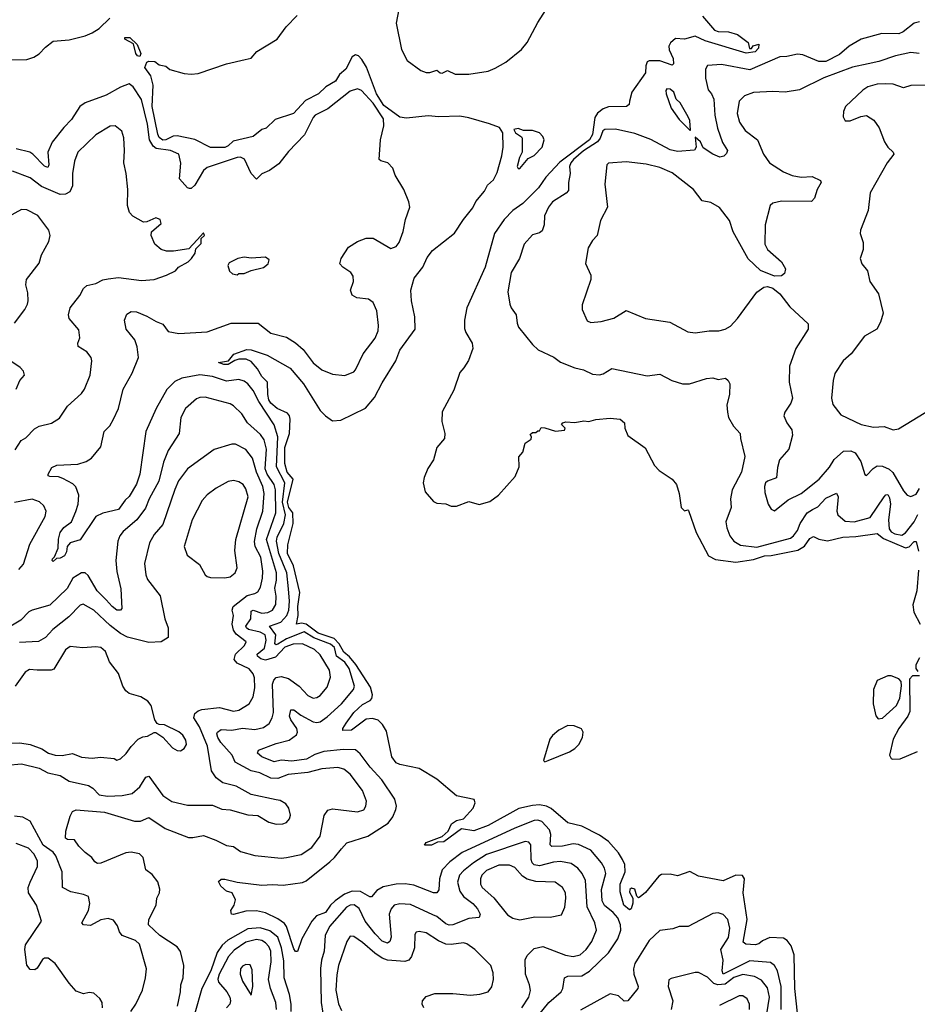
# Model space of a CAD drawing. Extents: x 1493970 to 1595317, y 729910 to 844791.
# Tile 70 of 256: x 1555385 to 1560462, y 770085 to 775655. Entities that reach past the tile are written whole.
import ezdxf

# ---------------------------------------------------------------- set-up
doc = ezdxf.new("R2010")
doc.units = 0

msp = doc.modelspace()

# ---------------------------------------------------------------- linework, layer by layer
at = {"layer": '0CON10XD'}
for points in [[(1557542.5, 775787.5), (1557514.2, 775635), (1557545, 775486.7), (1557576, 775425), (1557655, 775368.8), (1557685, 775356.2), (1557705, 775356.7), (1557745, 775370), (1557763.9, 775353.9), (1557775, 775353.3), (1557805, 775367.5), (1557848, 775348), (1557925, 775346.9), (1558035, 775364), (1558075, 775381.2), (1558134.1, 775415.9), (1558223.2, 775486.8), (1558255, 775526.2), (1558315, 775640), (1558375.9, 775734.1)], [(1555305, 775428.2), (1555425, 775429.6), (1555465, 775443.8), (1555495, 775462.3), (1555530.3, 775499.7), (1555575, 775534), (1555665, 775541.2), (1555755, 775564.5), (1555795, 775581.5), (1555835, 775605.5), (1555895, 775663.8)], [(1558042.9, 775067.1), (1557925, 775100.9), (1557875, 775109), (1557755.5, 775105.5), (1557695, 775112), (1557572.2, 775097.8), (1557535, 775103.7), (1557445, 775170.6), (1557403.1, 775235), (1557347.1, 775387.1), (1557321, 775431), (1557300.7, 775450.7), (1557285, 775456.9), (1557265, 775444.4), (1557229.2, 775375), (1557194.9, 775345.1), (1557172, 775308), (1557116.2, 775275), (1557075, 775236.8), (1557002, 775198), (1556934, 775125), (1556829.3, 775090.7), (1556779.1, 775040.9), (1556755, 775033.4), (1556705, 774995.2), (1556592.8, 774967.2), (1556565, 774941.2), (1556545, 774932.2), (1556465, 774931.9), (1556376.7, 774976.7), (1556275, 774997.5), (1556253.6, 774996.4), (1556212.5, 774975), (1556195, 774974.3), (1556175, 774989.4), (1556166.9, 775006.9), (1556134.8, 775165), (1556139.5, 775285), (1556127.8, 775337.8), (1556093.6, 775385), (1556105, 775414.2), (1556115, 775420), (1556149.3, 775419.3), (1556175, 775400), (1556211.7, 775391.7), (1556235, 775374.2), (1556315, 775351.2), (1556355, 775346.7), (1556395, 775350), (1556555, 775405.8), (1556660.7, 775429.3), (1556695, 775437.5), (1556726.7, 775475), (1556841.2, 775545), (1556892, 775615), (1556955, 775679.2)], [(1559246.4, 775675), (1559315, 775595.7), (1559335, 775587.8), (1559395, 775586.7), (1559445, 775570.8), (1559506.4, 775526.4), (1559513, 775493), (1559525, 775492.5), (1559533, 775507), (1559565, 775517.5), (1559564, 775495), (1559544.3, 775474.3), (1559494, 775466), (1559262.5, 775535), (1559205, 775561.6), (1559145, 775544.8), (1559095, 775548.6), (1559066, 775525), (1559056.6, 775505), (1559058.8, 775485), (1559081.8, 775435), (1559083.8, 775405), (1559075, 775398), (1559005, 775421.7), (1558945, 775423.1), (1558935, 775417.5), (1558926.8, 775395), (1558924.8, 775355), (1558848.3, 775245), (1558834.5, 775194.5), (1558832.5, 775175), (1558816.7, 775165), (1558715, 775161.5), (1558685, 775150.3), (1558653, 775127), (1558638.2, 775101.8), (1558625.7, 775005.7), (1558608.3, 774975), (1558441.1, 774848.9), (1558360.5, 774765), (1558319.2, 774705), (1558230.9, 774615), (1558175, 774576.1), (1558125, 774525.4), (1558071.4, 774445), (1558018.1, 774255), (1557914.2, 774025), (1557901.4, 773955), (1557901.2, 773908.8), (1557908.6, 773885), (1557944.3, 773825), (1557947.5, 773795), (1557923, 773727), (1557898, 773685), (1557875, 773660), (1557840.9, 773559.1), (1557775, 773436), (1557772.5, 773382.5), (1557789.2, 773315), (1557788, 773285), (1557744.3, 773235.7), (1557725.8, 773165), (1557694.5, 773115.5), (1557673.1, 773065), (1557666.7, 773035), (1557679.2, 772985), (1557725, 772928.8), (1557745, 772920), (1557796.4, 772916.4), (1557825, 772902.5), (1557855, 772902.5), (1557925, 772930), (1557985, 772913.3), (1558045, 772930), (1558093.3, 772965), (1558188.3, 773071.7), (1558210, 773125), (1558208.3, 773181.7), (1558231.7, 773208.3), (1558245, 773260), (1558278.3, 773281.7), (1558280, 773295), (1558271.7, 773308.3)], [(1560473.8, 775643.8), (1560444.2, 775635.8), (1560382.7, 775587.3), (1560357.5, 775575), (1560262.1, 775577.9), (1560144.4, 775545), (1560077.7, 775505), (1560022.3, 775457.7), (1559945, 775418.4), (1559905, 775419.7), (1559815, 775456), (1559785, 775460.7), (1559725, 775446.7), (1559684.7, 775445.3), (1559515, 775371.3), (1559355, 775401.8), (1559274.6, 775395.4), (1559264.3, 775375), (1559264.6, 775325), (1559278.8, 775258.8), (1559298.9, 775235), (1559310.8, 775205), (1559317.4, 775115), (1559332.4, 775042.4), (1559360.7, 774960.7), (1559388, 774915), (1559382.3, 774897.7), (1559367.5, 774882.5), (1559345, 774877.5), (1559305, 774894.6), (1559250.7, 774930.7), (1559236, 774965), (1559205, 774990), (1559211.2, 774935), (1559202.3, 774917.7), (1559105, 774909.1), (1559065, 774918.5), (1558955, 774977.3), (1558865, 775011.2), (1558755, 775035.3), (1558695, 775034.1), (1558684.1, 775025.9), (1558668.5, 774985), (1558653, 774965), (1558575, 774913.5), (1558516.7, 774865), (1558502.5, 774845), (1558495.8, 774825), (1558498.8, 774785), (1558489.5, 774735), (1558490.2, 774689.8), (1558476.9, 774673.1), (1558398.6, 774625), (1558375.7, 774595), (1558353.1, 774545), (1558350.8, 774495), (1558339.5, 774460.5), (1558325, 774450), (1558285, 774438), (1558238, 774385), (1558211.4, 774305), (1558165.6, 774225), (1558146.7, 774115), (1558157.1, 774045), (1558164.5, 774024.5), (1558194, 773985), (1558198.3, 773938.3), (1558207.1, 773915), (1558285, 773818.6), (1558318.3, 773788.3), (1558406.4, 773746.4), (1558445, 773718.6), (1558525, 773685.8), (1558575, 773674.3), (1558625, 773650.6), (1558665, 773646.7), (1558685, 773651.1), (1558735, 773681.9), (1558935, 773640), (1559005, 773650), (1559074, 773614), (1559135, 773595.6), (1559174.5, 773595.5), (1559270, 773625), (1559305, 773630), (1559335, 773620), (1559377, 773627), (1559392.5, 773615), (1559402.5, 773595), (1559400, 773535), (1559384.2, 773475.8), (1559388, 773435), (1559394.3, 773405), (1559422, 773355), (1559461.2, 773315), (1559462, 773285), (1559485.8, 773185), (1559468.2, 773095), (1559415.3, 772994.7), (1559406.2, 772945), (1559408.9, 772895), (1559379.5, 772815), (1559385, 772780), (1559402.5, 772735), (1559425, 772704.5), (1559462.7, 772682.7), (1559555, 772671.7), (1559745, 772722.4), (1559762.6, 772735), (1559784.8, 772765), (1559799.2, 772805), (1559839.5, 772865), (1559870, 772885), (1559900.1, 772899.9), (1559945, 772948.9), (1560005, 772976.9), (1560015.2, 772955), (1560006.8, 772875), (1560012.8, 772855), (1560055, 772817.5), (1560105, 772813.7), (1560195, 772839.8), (1560275, 772955.6), (1560285, 772968), (1560295, 772970), (1560305, 772950), (1560310.7, 772915), (1560299.4, 772825), (1560303.8, 772775), (1560315, 772758.8), (1560335, 772746), (1560375, 772739.5), (1560395, 772751.9), (1560444.4, 772815), (1560464.9, 772855.1)], [(1556065, 775447.5), (1556051.7, 775451.7), (1556042, 775465), (1556028.3, 775518.3), (1555980, 775545), (1555980, 775555), (1556007.5, 775555), (1556050, 775515), (1556070.6, 775465), (1556065, 775447.5)], [(1560473.2, 775463.2), (1560425, 775469.6), (1560338.5, 775451.5), (1560245, 775418.4), (1560185, 775405.9), (1560095, 775386.1), (1559932.9, 775327.1), (1559795, 775258.9), (1559715, 775245.6), (1559645, 775250), (1559535, 775243.1), (1559484.7, 775225.3), (1559455.4, 775194.6), (1559443.5, 775125), (1559455.6, 775075), (1559488.6, 775028.6), (1559558.6, 774975), (1559592.7, 774895), (1559626.9, 774845), (1559704.8, 774794.8), (1559755, 774774.1), (1559805, 774764), (1559867.5, 774767.5), (1559915.4, 774745.4), (1559917.5, 774735), (1559896.1, 774695), (1559881.5, 774645), (1559862.9, 774627.1), (1559695, 774629.2), (1559645, 774617.8), (1559629.4, 774605), (1559601.1, 774495), (1559599.2, 774385), (1559615.8, 774355.8), (1559693.3, 774285), (1559717.5, 774245), (1559710.7, 774219.3), (1559695, 774206.7), (1559655, 774203.8), (1559575, 774235.8), (1559505, 774301.9), (1559420.5, 774455), (1559399.8, 774519.8), (1559343.1, 774593.1), (1559295, 774620.6), (1559245, 774631.2), (1559196, 774695), (1559075, 774789.1), (1559005, 774820), (1558928.9, 774838.9), (1558815, 774851.9), (1558716.2, 774843.8), (1558706.1, 774833.9), (1558695.5, 774725), (1558709.4, 774595), (1558670.3, 774519.7), (1558652, 774435), (1558624.4, 774405.6), (1558600, 774365), (1558586.4, 774276.4), (1558615, 774210), (1558616.2, 774185), (1558567.3, 774042.7), (1558566.2, 774015), (1558595, 773952.5), (1558615, 773942), (1558675, 773947.5), (1558745, 773967.5), (1558815, 774009.2), (1558925, 773964), (1559063.2, 773943.2), (1559165, 773889.2), (1559205.7, 773884.3), (1559285, 773895.7), (1559340, 773895), (1559375, 773904), (1559405, 773922), (1559445, 773964.3), (1559555, 774114), (1559595, 774142), (1559615, 774146), (1559645, 774136), (1559684, 774105), (1559741.1, 774031.1), (1559844, 773935), (1559844.3, 773905), (1559775.8, 773795), (1559738.6, 773695), (1559737.1, 773605), (1559755.6, 773515), (1559746.9, 773485), (1559712.5, 773435), (1559707.1, 773415), (1559723.5, 773375), (1559752.2, 773335), (1559756.2, 773305), (1559735, 773226.2), (1559683.1, 773165), (1559672.3, 773122.3), (1559665.8, 773064.2), (1559615, 773044), (1559604.3, 773035), (1559597.1, 773015), (1559600.3, 772980.3), (1559619.2, 772915), (1559635.8, 772885.8), (1559655, 772876.2), (1559731.3, 772938.7), (1559805, 772974.5), (1559907.5, 773055), (1559966.3, 773123.7), (1559992, 773168), (1560045.4, 773214.6), (1560086.7, 773216.7), (1560111.1, 773205), (1560143.1, 773155), (1560165, 773082.5), (1560175, 773076.7), (1560213.1, 773116.9), (1560235, 773130.7), (1560265, 773129.2), (1560302.5, 773112.5), (1560323.4, 773093.4), (1560385, 772989.4), (1560405, 772965.7), (1560425, 772957.8), (1560455, 772971.9), (1560475, 773002.9)], [(1555702.5, 772872.5), (1555715.2, 772915), (1555720, 772965), (1555701.9, 773011.9), (1555685, 773030), (1555629.8, 773059.8), (1555605, 773068.6), (1555555, 773070.8), (1555546.7, 773075), (1555546.2, 773085), (1555567.3, 773122.7), (1555594.5, 773135.5), (1555715, 773140), (1555761.2, 773155), (1555790.8, 773175), (1555845, 773238), (1555863.1, 773325), (1555895, 773358.1), (1555916.2, 773395), (1555943.9, 773456.1), (1555970.4, 773565), (1556021.5, 773655), (1556057.8, 773745), (1556049.6, 773805), (1556036.8, 773845), (1555987.3, 773905), (1555978.9, 773955), (1555990.5, 773989.5), (1556015.5, 774004.5), (1556045, 774002.3), (1556105, 773978.7), (1556157.9, 773947.9), (1556195, 773933.1), (1556225, 773891.8), (1556285, 773880), (1556445, 773889.2), (1556582.1, 773937.9), (1556735, 773937.5), (1556805, 773881.5), (1556895, 773860), (1556945, 773827.7), (1556988.6, 773788.6), (1557045, 773713.5), (1557095, 773674.4), (1557155, 773649.2), (1557225, 773642), (1557275, 773662.9), (1557285, 773674), (1557327.5, 773765), (1557395, 773854), (1557413.1, 773895), (1557415.6, 773925.6), (1557405, 774007.5), (1557384.2, 774055), (1557357.5, 774075), (1557291.9, 774081.9), (1557265, 774096.7), (1557256, 774125), (1557273.1, 774175), (1557271.9, 774205), (1557257.5, 774225), (1557213.8, 774255), (1557196.2, 774275), (1557204.2, 774305), (1557245, 774368), (1557295, 774400.8), (1557345, 774419.4), (1557385, 774419.2), (1557485, 774360), (1557515, 774372.5), (1557531.9, 774395), (1557555, 774456.7), (1557567.3, 774525), (1557591.5, 774595), (1557585.5, 774625), (1557557.1, 774695), (1557508.8, 774775), (1557496.1, 774816.1), (1557467.5, 774845), (1557427, 774857), (1557418, 774865), (1557425.5, 774975), (1557444.6, 775055), (1557442.2, 775095), (1557385, 775182.2), (1557317.8, 775255), (1557295, 775264.4), (1557255, 775250.5), (1557128.9, 775151.1), (1557056.7, 775115), (1557045, 775102.5), (1556996.8, 775003.2), (1556905, 774909.2), (1556850.9, 774839.1), (1556798.6, 774801.4), (1556755, 774784.2), (1556725, 774754), (1556694.5, 774784.5), (1556656.2, 774866.2), (1556635, 774878.1), (1556615.7, 774875.7), (1556445, 774820), (1556425, 774802.9), (1556375, 774720), (1556355, 774700), (1556345, 774700), (1556335, 774704), (1556289.4, 774755), (1556296, 774844), (1556285.3, 774895.3), (1556238.8, 774915), (1556157.2, 774927.2), (1556139.5, 774939.5), (1556119.9, 774975), (1556107.7, 775065), (1556075, 775204), (1556027.5, 775275), (1556005, 775292.5), (1555955, 775272.9), (1555875, 775228.1), (1555755, 775184.5), (1555724.5, 775165), (1555679, 775091), (1555634, 775045), (1555568.4, 774961.6), (1555544.1, 774905), (1555550.7, 774835), (1555545, 774819.2), (1555525, 774826.7), (1555459.1, 774895), (1555442.1, 774905), (1555365, 774923.8)], [(1559180, 775030), (1559176.2, 775085), (1559166.2, 775105), (1559120, 775185), (1559097.5, 775205), (1559085, 775245.8), (1559065, 775262.9), (1559046, 775264), (1559040, 775255), (1559042, 775235), (1559070.8, 775155), (1559115, 775091.4), (1559175, 775030), (1559180, 775030)], [(1560535, 775285.6), (1560425, 775282.7), (1560385, 775270), (1560325, 775290), (1560285, 775293.3), (1560235, 775290.6), (1560183.3, 775275), (1560155, 775256.2), (1560056.1, 775163.9), (1560043.8, 775135), (1560042.5, 775105), (1560055, 775082.5), (1560083, 775083), (1560142.7, 775107.3), (1560175, 775113.8), (1560217, 775087), (1560246.7, 775043.3), (1560275.7, 774965), (1560294.6, 774934.6), (1560326.5, 774906.5), (1560329.2, 774895), (1560292, 774845), (1560195.8, 774675), (1560184.3, 774575), (1560141.4, 774465), (1560139.2, 774445), (1560155.8, 774395), (1560155.8, 774355), (1560139.2, 774305), (1560148, 774275), (1560180.8, 774235), (1560194.6, 774174.6), (1560243.6, 774103.6), (1560269.2, 773995), (1560253.8, 773945), (1560233.3, 773905), (1560163.8, 773865), (1560088.8, 773765), (1560042, 773725), (1559996.4, 773653.6), (1559986.7, 773615), (1559977.5, 773515), (1559985, 773477.5), (1560029.5, 773419.5), (1560145, 773365.6), (1560215, 773350.9), (1560275, 773354.4), (1560325, 773335.8), (1560355, 773340), (1560545, 773456)], [(1555359.1, 773220.9), (1555394, 773275), (1555420.2, 773289.8), (1555468.9, 773341.1), (1555495, 773355.6), (1555565, 773372.5), (1555609.7, 773400.3), (1555655, 773468), (1555735, 773540), (1555752.2, 773565), (1555783.3, 773645), (1555794.2, 773725), (1555789.2, 773745), (1555765, 773775.8), (1555715.8, 773805.8), (1555714.4, 773825), (1555725.6, 773855), (1555720.3, 773900.3), (1555665.7, 773965), (1555660.5, 773985), (1555670.5, 774025), (1555724.5, 774095), (1555746.5, 774135), (1555765, 774151.5), (1555815, 774162.1), (1555855, 774183.5), (1555885, 774190), (1555945, 774196.5), (1556075, 774180), (1556145, 774186.2), (1556215, 774210), (1556266.1, 774233.9), (1556283.9, 774256.1), (1556337.5, 774285), (1556357.5, 774305), (1556377.5, 774335), (1556381.7, 774358.3), (1556411.7, 774388.3), (1556411.7, 774418.3), (1556430, 774435), (1556425, 774450), (1556389.3, 774410.7), (1556341.7, 774358.3), (1556255, 774346.2), (1556215, 774346.2), (1556186.1, 774356.1), (1556150, 774385), (1556128, 774435), (1556131.2, 774455), (1556185, 774502.5), (1556180, 774525), (1556155, 774534), (1556105, 774510.8), (1556085, 774510), (1556025, 774544.4), (1556005.6, 774565), (1555995.7, 774604.3), (1555996, 774695), (1555987.1, 774785), (1555973.6, 774845), (1555978.5, 774915), (1555975, 774987.5), (1555962.9, 775025), (1555925, 775054.3), (1555897, 775053), (1555815, 775004.4), (1555715, 774906), (1555694.5, 774855), (1555684.6, 774785.4), (1555684.3, 774715), (1555669.2, 774680.8), (1555645, 774667.5), (1555615, 774666.7), (1555507.7, 774712.3), (1555445, 774761.5), (1555345, 774798.9)], [(1559784.5, 770035), (1559769.3, 770175), (1559766.2, 770365), (1559749.3, 770415), (1559726.7, 770446.7), (1559705, 770459.7), (1559627.6, 770462.4), (1559585.9, 770444.1), (1559565, 770427.8), (1559545, 770422.1), (1559492.5, 770425), (1559476.8, 770436.8), (1559500, 770565), (1559476.9, 770715), (1559484.2, 770795), (1559474.2, 770814.2), (1559435, 770815.6), (1559365, 770782.7), (1559225, 770810.6), (1559175, 770836), (1559105, 770812.5), (1559065, 770821.2), (1559015, 770818.8), (1559000.3, 770809.7), (1558925, 770717.5), (1558895, 770692), (1558885, 770687.5), (1558876.2, 770696.2), (1558865, 770736.7), (1558845, 770741.2), (1558836.7, 770735), (1558835, 770720), (1558853.6, 770685), (1558853.8, 770656.2), (1558844.5, 770625.5), (1558835, 770619.4), (1558802.6, 770645), (1558781.9, 770721.9), (1558780.9, 770765), (1558808.9, 770835), (1558808, 770875), (1558795, 770904.2), (1558772.3, 770942.3), (1558714.7, 771005), (1558665, 771042), (1558565, 771092.2), (1558485, 771111.5), (1558391.7, 771191.7), (1558365.2, 771205.2), (1558325, 771213.6), (1558285, 771210.3), (1558208.3, 771191.7), (1558035, 771096.9), (1557953, 771067), (1557885, 771077.5), (1557785, 771004.8), (1557747.8, 771002.2), (1557715, 770984.8), (1557674.4, 770984.4), (1557685, 771000), (1557775.3, 771034.7), (1557807.8, 771065), (1557827.9, 771105), (1557855.6, 771125), (1557895, 771134.5), (1557949.5, 771195), (1557960.8, 771225), (1557955, 771242.7), (1557855, 771265.2), (1557745, 771358.9), (1557645, 771419.1), (1557535, 771440.7), (1557515, 771450.9), (1557490.7, 771485), (1557460.1, 771630.1), (1557437.1, 771667.1), (1557412.1, 771692.1), (1557381.5, 771701.5), (1557345, 771698.6), (1557262, 771635), (1557213.3, 771633.3), (1557213.8, 771645), (1557231.4, 771675), (1557275.5, 771735), (1557325, 771780.4), (1557367.1, 771802.9), (1557377, 771815), (1557380.2, 771835), (1557368.5, 771878.5), (1557287.4, 772007.4), (1557250.9, 772050.9), (1557217.7, 772077.7), (1557192.3, 772125), (1557163.5, 772153.5), (1557073.1, 772185), (1557005, 772235.8), (1556978.3, 772241.7), (1556950, 772235), (1556960.6, 772285), (1556958.8, 772335), (1556968.9, 772415), (1556933.8, 772565), (1556900.5, 772635), (1556902.1, 772685), (1556931.2, 772805), (1556929.6, 772865), (1556908.3, 772895), (1556900.4, 772925), (1556932.9, 773055), (1556897.6, 773095), (1556885.4, 773145), (1556885.1, 773235), (1556911.9, 773315), (1556915.2, 773395), (1556910.8, 773415), (1556899.3, 773429.3), (1556840.7, 773455), (1556806.2, 773486.2), (1556794.7, 773505), (1556788.9, 773535), (1556787, 773605), (1556755, 773637.1), (1556730.3, 773680.3), (1556695, 773722.5), (1556665.4, 773735.4), (1556625, 773734.8), (1556602, 773728), (1556565, 773704.7), (1556540, 773705), (1556508.8, 773715), (1556565.6, 773724.4), (1556596.2, 773763.8), (1556670.1, 773789.9), (1556695, 773788.4), (1556785, 773757.3), (1556915, 773683.1), (1556991.2, 773595), (1557084.7, 773444.7), (1557115, 773413.3), (1557155, 773385.6), (1557201.1, 773388.9), (1557341.7, 773458.3), (1557392.6, 773517.4), (1557435, 773601.2), (1557512.5, 773725), (1557536.2, 773785), (1557621.2, 773905), (1557620.7, 773975), (1557601.8, 774065), (1557598.2, 774125), (1557616.5, 774193.5), (1557665.2, 774255), (1557689.8, 774310.2), (1557719.7, 774350.3), (1557845, 774447.5), (1557895, 774524.4), (1557948.2, 774591.8), (1557965, 774626.7), (1558014.1, 774685.9), (1558031.2, 774718.8), (1558065, 774750), (1558085, 774790), (1558112.9, 774885), (1558120.6, 774935), (1558118.6, 775015), (1558098.6, 775045), (1558042.9, 775067.1)], [(1558205, 774813.3), (1558215, 774814.3), (1558260.3, 774869.7), (1558295, 774886.9), (1558340.8, 774935), (1558350.8, 774975), (1558344, 774995), (1558325.9, 775015.9), (1558285, 775028.2), (1558235, 775028.1), (1558205, 775039.4), (1558180, 775035), (1558190, 775015), (1558223.3, 774993.3), (1558226.7, 774985), (1558226.7, 774905), (1558211.4, 774875), (1558199.2, 774825), (1558205, 774813.3)], [(1555355, 773937.5), (1555414.2, 774015), (1555428.8, 774045), (1555433.3, 774065), (1555430.7, 774110.7), (1555420, 774155), (1555423.3, 774185), (1555495, 774277.5), (1555508.8, 774325), (1555550.3, 774399.7), (1555558, 774435), (1555550, 774465), (1555487.2, 774547.2), (1555425, 774580), (1555395, 774581.1), (1555319.2, 774540.8)], [(1556615, 774212.5), (1556625, 774220), (1556655, 774220), (1556693.6, 774236.4), (1556765, 774253.3), (1556790, 774275), (1556797, 774297), (1556775, 774312.5), (1556695, 774306.7), (1556655, 774312.5), (1556620, 774305), (1556570, 774280), (1556562.5, 774265), (1556571.7, 774231.7), (1556588.3, 774218.3), (1556615, 774212.5)], [(1555365.8, 773565), (1555386.9, 773615), (1555412, 773645), (1555407, 773667), (1555387.9, 773687.9), (1555335, 773722.9)], [(1558264.4, 769955.6), (1558377.2, 770095), (1558447.7, 770155), (1558456.9, 770175), (1558467.5, 770235), (1558486.2, 770243.8), (1558564.7, 770245.3), (1558607.9, 770272.1), (1558714.8, 770375.2), (1558768, 770455), (1558784.7, 770505), (1558782.9, 770535), (1558767.5, 770575), (1558742.7, 770605), (1558693.6, 770643.6), (1558679.8, 770669.8), (1558676.3, 770735), (1558699.7, 770825), (1558693.5, 770855), (1558676.5, 770885), (1558615, 770956.1), (1558545, 770988.6), (1558515, 770993.6), (1558455, 770980.4), (1558395, 770976.9), (1558385, 770987.5), (1558389.3, 771045), (1558382.6, 771072.6), (1558338.4, 771118.4), (1558315, 771126.7), (1558294.7, 771124.7), (1558185, 771082.2), (1557887, 770943), (1557819, 770891), (1557774.6, 770845), (1557758.8, 770795), (1557755, 770732.5), (1557744.3, 770715.7), (1557725, 770715.6), (1557615, 770759.1), (1557565, 770765.9), (1557514.8, 770765.2), (1557441.4, 770748.6), (1557405, 770728.9), (1557375, 770692.9), (1557365, 770693.1), (1557312.3, 770722.3), (1557265, 770725.2), (1557222.6, 770707.4), (1557169.6, 770670.4), (1557143.5, 770646.5), (1557115.5, 770604.5), (1557063.9, 770586.1), (1557037.7, 770555), (1556980.6, 770455), (1556957.3, 770382.7), (1556945, 770384), (1556935, 770398.8), (1556894.3, 770524.3), (1556882.1, 770542.1), (1556845, 770568.8), (1556775, 770602.7), (1556725, 770613.5), (1556665, 770611.5), (1556595, 770592), (1556582.5, 770595), (1556580, 770615), (1556598.8, 770645), (1556605.8, 770675.8), (1556586.2, 770715), (1556555.5, 770725.5), (1556522.9, 770752.9), (1556510.3, 770779.7), (1556525, 770791.9), (1556545, 770793.6), (1556615, 770775.7), (1556755, 770758.6), (1556815, 770762.9), (1556875, 770758.9), (1556985, 770773.1), (1557005, 770782.7), (1557139.5, 770890.5), (1557166.2, 770915), (1557204.7, 770965.3), (1557235, 770998.1), (1557355, 771035.4), (1557470.2, 771109.8), (1557495.6, 771145), (1557512.6, 771187.4), (1557515.6, 771205), (1557507.5, 771245), (1557432.9, 771355), (1557367.2, 771427.2), (1557311.7, 771501.7), (1557283.8, 771523.8), (1557215.8, 771525.8), (1557105, 771515.2), (1557055, 771498), (1557007.5, 771472.5), (1556925, 771460.8), (1556864.8, 771465.2), (1556825, 771457.1), (1556754.2, 771485), (1556730.8, 771505), (1556736.9, 771523.1), (1556835, 771560.8), (1556910.1, 771579.9), (1556950.7, 771609.3), (1556957.3, 771625), (1556952.9, 771645), (1556918, 771695), (1556910.7, 771715), (1556918.9, 771751.1), (1556935, 771751.2), (1556975, 771720), (1557045, 771683.2), (1557065, 771678.4), (1557085, 771683.3), (1557125, 771711.8), (1557205.4, 771785), (1557273.5, 771865), (1557279.2, 771885), (1557249.3, 771985), (1557225, 772021), (1557177.7, 772055), (1557165, 772104.1), (1557143.3, 772123.3), (1557048.1, 772158.1), (1556995, 772193), (1556895, 772152.8), (1556845, 772123.3), (1556835, 772119.2), (1556828.6, 772125), (1556834.9, 772175), (1556798.9, 772225), (1556863.1, 772246.9), (1556895.9, 772285), (1556906.8, 772315), (1556912, 772365), (1556905, 772434.5), (1556896, 772525), (1556851.1, 772635), (1556837.5, 772705), (1556842.2, 772727.8), (1556878.9, 772805), (1556889, 772855), (1556871.6, 772925), (1556884.9, 773035), (1556838.5, 773125), (1556844.5, 773294.5), (1556824.1, 773364.1), (1556737.5, 773495), (1556705, 773556.7), (1556675, 773595.6), (1556655, 773610.9), (1556625, 773618.9), (1556555, 773610.3), (1556475, 773636), (1556405, 773645.9), (1556302.4, 773627.6), (1556262.1, 773607.9), (1556217, 773563), (1556157.5, 773455), (1556098.8, 773325), (1556065.4, 773085), (1556045, 773027.5), (1556005, 772958.6), (1555982.2, 772937.8), (1555944, 772885), (1555855, 772864.4), (1555816.1, 772843.9), (1555726.6, 772713.4), (1555670, 772695), (1555654.5, 772675.5), (1555649.2, 772645), (1555637.8, 772622.2), (1555615, 772608.2), (1555592.9, 772607.1), (1555575, 772590), (1555568.8, 772595), (1555571.4, 772605), (1555582.7, 772617.3), (1555602.8, 772665), (1555604.5, 772715.5), (1555615, 772754.5), (1555635, 772781.9), (1555679.1, 772815), (1555702.5, 772872.5)], [(1556769.4, 772099.4), (1556779.7, 772145), (1556773.1, 772175), (1556745, 772190.4), (1556679.6, 772205), (1556667.3, 772215), (1556665.2, 772225), (1556692.9, 772265), (1556695, 772310), (1556705.4, 772314.6), (1556755, 772297.1), (1556789, 772301), (1556816, 772315), (1556833.9, 772346.1), (1556836.2, 772393.8), (1556828.8, 772438.8), (1556838.4, 772485), (1556837.7, 772525), (1556781.3, 772715), (1556833.8, 772865), (1556832.9, 772995), (1556825.3, 773025.3), (1556785.2, 773085), (1556774.6, 773115), (1556781.9, 773225), (1556768.5, 773278.5), (1556747.9, 773307.9), (1556673.6, 773375), (1556641.8, 773425), (1556595, 773470.9), (1556575, 773482.9), (1556435, 773520.4), (1556405, 773518.5), (1556385, 773510), (1556322.9, 773455), (1556296.9, 773405), (1556286.9, 773315), (1556225, 773218), (1556198.5, 773151.5), (1556172.6, 773045), (1556117.9, 772945), (1556097.6, 772892.4), (1556047.7, 772825), (1555969.6, 772760.4), (1555952.1, 772735), (1555941.2, 772705), (1555928.5, 772595), (1555934.2, 772534.2), (1555958, 772435), (1555962.5, 772325), (1555955, 772313.8), (1555935, 772315.6), (1555908.5, 772335), (1555875, 772373.6), (1555823.4, 772425), (1555771.7, 772511.7), (1555755, 772525.4), (1555735, 772526.7), (1555685.9, 772495), (1555653.6, 772436.4), (1555555, 772343.3), (1555455, 772315.2), (1555436.7, 772305), (1555392.6, 772257.4), (1555225, 772159.8)], [(1558271.7, 773308.3), (1558285, 773320), (1558305, 773320), (1558315, 773330), (1558325, 773330), (1558335, 773347.5), (1558355, 773346.7), (1558415, 773327.5), (1558467, 773333), (1558470, 773345), (1558450, 773365), (1558457.5, 773375), (1558475, 773380), (1558525, 773376.2), (1558576.1, 773386.1), (1558605, 773382.5), (1558643.6, 773393.6), (1558725, 773400.4), (1558781.2, 773395), (1558806, 773375), (1558808, 773345), (1558825, 773302.5), (1558923, 773233), (1558975, 773132.5), (1559002.5, 773105), (1559075, 773056.7), (1559100, 773025), (1559116.2, 772975), (1559126.2, 772895), (1559145, 772876.7), (1559165, 772882.5), (1559167.7, 772877.7), (1559211.9, 772755), (1559281.8, 772621.8), (1559321.2, 772601.2), (1559435, 772586.5), (1559535, 772601.1), (1559598, 772622), (1559635, 772624.1), (1559786.1, 772653.9), (1559823.6, 772676.4), (1559855, 772720), (1559875, 772730.6), (1559905.8, 772715.8), (1559955, 772707), (1560041.8, 772728.2), (1560115, 772731), (1560235, 772748.5), (1560270.7, 772720.7), (1560395, 772666.7), (1560416.6, 772673.4), (1560445, 772703.3), (1560455, 772704), (1560468.6, 772648.6)], [(1555315, 771437.7), (1555395, 771446), (1555495, 771420.5), (1555543.5, 771393.5), (1555615, 771379.7), (1555665, 771346.6), (1555775, 771322.2), (1555798.3, 771308.3), (1555835, 771270), (1555882.1, 771262.1), (1555965, 771265.9), (1556022, 771278), (1556064.5, 771315), (1556099.5, 771370.5), (1556115, 771375.5), (1556195, 771265.6), (1556245, 771232.2), (1556335, 771210.6), (1556475, 771210.8), (1556528.9, 771188.9), (1556575, 771184.4), (1556675, 771157.5), (1556732.3, 771152.3), (1556795, 771114.4), (1556835, 771103.5), (1556874.3, 771105.7), (1556895, 771114.2), (1556912, 771135), (1556917.5, 771155), (1556908, 771195), (1556889.7, 771219.7), (1556858.7, 771238.7), (1556835, 771241.9), (1556695, 771271.1), (1556609.2, 771319.2), (1556535, 771337.1), (1556496, 771366), (1556469.5, 771405), (1556447.3, 771545), (1556402.6, 771655), (1556370, 771705), (1556375, 771730), (1556394.4, 771745.6), (1556415, 771752.5), (1556515, 771763.5), (1556595, 771744.1), (1556625, 771748.7), (1556683.1, 771785), (1556706.4, 771823.6), (1556715.9, 771875), (1556712.7, 771932.7), (1556705.3, 771955), (1556682.9, 771982.9), (1556614.5, 772015), (1556598.8, 772035), (1556605.9, 772065), (1556657.3, 772115), (1556665.4, 772135), (1556609.5, 772179.5), (1556595, 772201.8), (1556586.7, 772235), (1556594.7, 772285), (1556587.7, 772315), (1556593.3, 772335), (1556671.8, 772398.2), (1556715, 772408.4), (1556731.7, 772418.3), (1556747.2, 772445), (1556759, 772495), (1556760.2, 772535), (1556749.4, 772615), (1556718, 772675), (1556713.5, 772703.5), (1556727.4, 772775), (1556761, 772875), (1556768.3, 772975), (1556759.8, 773015), (1556724.2, 773095), (1556702, 773175), (1556665, 773224.5), (1556605, 773253.6), (1556585, 773254.5), (1556485, 773224.4), (1556335, 773114.5), (1556284.4, 773045.6), (1556262.4, 772997.6), (1556195, 772799.2), (1556145, 772742.9), (1556119.5, 772695), (1556091.4, 772578.6), (1556098.2, 772515), (1556108.6, 772488.6), (1556180, 772395), (1556205.8, 772265), (1556225.8, 772215), (1556225, 772160), (1556185, 772135.8), (1556115, 772131.4), (1555995, 772161.2), (1555955, 772182.5), (1555897.1, 772227.1), (1555805, 772315.4), (1555745, 772348.6), (1555727.6, 772342.4), (1555662.4, 772277.6), (1555572.7, 772205), (1555530.8, 772159.2), (1555492.3, 772137.7), (1555385, 772132.4)], [(1556545, 772498), (1556575, 772504), (1556603.8, 772525), (1556615.6, 772554.4), (1556602.3, 772652.3), (1556607.5, 772715), (1556676.6, 772955), (1556665, 773001.2), (1556648.6, 773025), (1556625, 773040), (1556595, 773048.6), (1556565, 773042.9), (1556496, 773005), (1556445, 772967.1), (1556417.1, 772935), (1556361.5, 772825), (1556315.7, 772675), (1556332.5, 772625), (1556402.6, 772572.6), (1556434.2, 772515), (1556445.6, 772505.6), (1556465, 772498.6), (1556545, 772498)], [(1555380, 772545), (1555406.9, 772575), (1555441.9, 772688.1), (1555530, 772845), (1555535.7, 772875), (1555521.4, 772905), (1555497.4, 772927.4), (1555455, 772942.8), (1555355, 772923.2)], [(1560468.5, 772541.5), (1560459.6, 772425), (1560437.6, 772345), (1560443.4, 772303.4), (1560478.8, 772235)], [(1555325, 771562), (1555385.3, 771564.7), (1555443.9, 771553.9), (1555509.6, 771529.6), (1555547.5, 771505), (1555585.4, 771494.6), (1555625, 771492.7), (1555683.8, 771503.8), (1555735, 771483.3), (1555795, 771476.9), (1555842.7, 771482.7), (1555920, 771475), (1555935, 771466.7), (1555955, 771474), (1555987, 771503), (1556015, 771542.9), (1556056.2, 771585), (1556081.7, 771598.3), (1556107.7, 771602.3), (1556145, 771622.5), (1556155, 771622.5), (1556195, 771596.7), (1556248.8, 771535), (1556275, 771520.8), (1556295, 771518), (1556315, 771531.2), (1556327.8, 771555), (1556325, 771578.8), (1556307.4, 771607.4), (1556285, 771625.5), (1556205, 771666.7), (1556175, 771667.5), (1556163.6, 771673.6), (1556148.8, 771695), (1556128.8, 771775), (1556109.7, 771799.7), (1556070, 771825), (1556005, 771843.1), (1555985, 771857.5), (1555968.5, 771885), (1555945, 771955.8), (1555893, 772023), (1555870.9, 772080.9), (1555845, 772102.9), (1555815, 772106.9), (1555741.9, 772101.9), (1555670.5, 772109.5), (1555645, 772090), (1555578.2, 771981.8), (1555564, 771976), (1555484.7, 771974.7), (1555440.6, 771979.4), (1555415.3, 771964.7), (1555360.3, 771885)], [(1556277.5, 770075), (1556294.4, 770155.6), (1556296.5, 770195), (1556309.6, 770235), (1556313.3, 770305), (1556294.1, 770384.1), (1556275, 770409.1), (1556178.2, 770475), (1556114.4, 770535), (1556115.6, 770565), (1556157.5, 770645), (1556160, 770685), (1556175.7, 770715), (1556177, 770737), (1556167.4, 770777.4), (1556135, 770819.4), (1556099.2, 770845), (1556082.9, 770915), (1556063, 770937), (1556015, 770946.2), (1555985, 770942.7), (1555845, 770882.5), (1555825, 770881.2), (1555811.2, 770891.2), (1555793.3, 770915), (1555755, 770943.3), (1555720.3, 770980.3), (1555695.8, 771015.8), (1555655, 771017.5), (1555644.2, 771025), (1555646.9, 771065), (1555671.1, 771148.9), (1555684.2, 771175.8), (1555705.5, 771184.5), (1555865, 771172.7), (1556035, 771121.1), (1556068.1, 771121.9), (1556115, 771140.9), (1556208.8, 771078.8), (1556339.3, 771029.3), (1556365, 771028.1), (1556425, 771040), (1556495, 771013.6), (1556555, 770982.8), (1556595, 770977.5), (1556635, 770949.2), (1556715, 770926.4), (1556865, 770911.2), (1556895, 770914.6), (1556977.1, 770932.9), (1557038.2, 770971.8), (1557084.7, 771035.3), (1557106.6, 771153.4), (1557127.7, 771182.3), (1557155, 771191.1), (1557295, 771172.9), (1557330.8, 771185), (1557343.5, 771205), (1557346.2, 771235), (1557323.8, 771295), (1557255, 771387.5), (1557217.8, 771415), (1557185, 771424.3), (1557095, 771417.6), (1557015, 771395.8), (1556904.4, 771385.6), (1556845, 771362.6), (1556805, 771363.6), (1556744.4, 771395), (1556695, 771405.2), (1556604.8, 771454.8), (1556586.8, 771495), (1556523.1, 771566.9), (1556505.3, 771595), (1556500.9, 771615), (1556504.7, 771625.3), (1556525, 771639.1), (1556585, 771636.7), (1556645, 771648), (1556715, 771639.3), (1556765, 771650.4), (1556796.6, 771673.4), (1556814, 771706), (1556820.3, 771735), (1556814.3, 771895.7), (1556821.9, 771918.1), (1556836, 771934), (1556865, 771939.2), (1556905, 771928.9), (1556965.6, 771885.6), (1557015, 771831.2), (1557045, 771817.3), (1557065, 771820), (1557085, 771831.8), (1557125, 771879.2), (1557142.5, 771935), (1557138, 771975), (1557085, 772061.1), (1557052.8, 772092.8), (1556985, 772124.8), (1556932.7, 772122.7), (1556885, 772104.8), (1556831.3, 772048.7), (1556775, 772032.3), (1556748.7, 772038.7), (1556729.6, 772055), (1556729.1, 772065), (1556769.4, 772099.4)], [(1560474.7, 772045.3), (1560453.2, 772005), (1560453.3, 771985), (1560465, 771967.5)], [(1560240.6, 771700.6), (1560265, 771703.8), (1560343.8, 771775), (1560363.1, 771816.9), (1560373.5, 771886.5), (1560371.3, 771911.3), (1560357.1, 771927.1), (1560315, 771943.8), (1560295, 771943), (1560235, 771917.1), (1560213.9, 771866.1), (1560212.1, 771785), (1560227.4, 771717.4), (1560240.6, 771700.6)], [(1560475, 771943.8), (1560435, 771942.9), (1560417.9, 771925), (1560419.5, 771740.5), (1560409.5, 771715), (1560357.7, 771645), (1560326.2, 771585), (1560305.8, 771495), (1560313.8, 771475), (1560321.2, 771471.2), (1560365, 771474.2), (1560464.2, 771515.8)], [(1558355, 771457.5), (1558375, 771463.3), (1558495, 771512.5), (1558525, 771532.5), (1558546.9, 771555), (1558568.6, 771595), (1558572.5, 771625), (1558563.1, 771643.1), (1558521.1, 771661.1), (1558485, 771662.7), (1558435, 771635.3), (1558398.4, 771605), (1558384.3, 771585), (1558347.5, 771465), (1558355, 771457.5)], [(1556013.1, 770045), (1556042.2, 770085), (1556080, 770165), (1556096.9, 770235), (1556101.8, 770285), (1556062.2, 770425), (1556040.6, 770445), (1555965, 770474.5), (1555949.6, 770495), (1555938.2, 770528.2), (1555915, 770560), (1555885, 770571.2), (1555845, 770562.9), (1555785, 770530.3), (1555746.7, 770535), (1555736, 770545), (1555774.5, 770615), (1555781.8, 770655), (1555774.4, 770694.4), (1555746.9, 770706.9), (1555675, 770721.2), (1555627.8, 770745), (1555625.2, 770835), (1555590.4, 770925), (1555574.7, 770945), (1555518.4, 770985), (1555445, 771121.2), (1555403.3, 771143.3), (1555355, 771150.2)], [(1555854.3, 770064.3), (1555852, 770095), (1555837.9, 770117.9), (1555805, 770148.8), (1555778.3, 770151.7), (1555746.4, 770143.6), (1555705, 770160), (1555665, 770203.8), (1555585.5, 770315.5), (1555545.6, 770345.6), (1555525, 770345.7), (1555515, 770338), (1555485, 770290), (1555470.8, 770279.2), (1555445, 770282.5), (1555426.5, 770306.5), (1555414.5, 770395), (1555418.7, 770421.3), (1555508, 770555), (1555479.4, 770645), (1555436, 770716), (1555432.7, 770745), (1555443.6, 770775), (1555486.2, 770865), (1555485.4, 770895), (1555466.5, 770935), (1555435, 770968.4), (1555365.6, 770995)], [(1558225, 770065.5), (1558264.1, 770125.9), (1558273.6, 770163.6), (1558268.9, 770195), (1558245.3, 770255.3), (1558243.4, 770336.6), (1558255, 770360.6), (1558295, 770400), (1558345, 770412.5), (1558473.2, 770363.2), (1558515, 770355.3), (1558554.8, 770365.2), (1558588.5, 770395), (1558620.4, 770439.6), (1558647.1, 770505), (1558637.9, 770545), (1558594.1, 770635.9), (1558584.6, 770785), (1558566.9, 770825), (1558541.2, 770855), (1558505, 770880.9), (1558445, 770893.1), (1558405, 770889.6), (1558325, 770868.3), (1558295, 770873.2), (1558283.4, 770885), (1558277.3, 770905), (1558276.8, 770986.8), (1558265, 771002.2), (1558245, 771006.8), (1558025, 770932), (1557952.1, 770885), (1557895, 770840.3), (1557873.1, 770815), (1557861.1, 770775), (1557874.2, 770725), (1557895.6, 770695.6), (1557947.3, 770655), (1557974.4, 770625), (1557989.4, 770595), (1557984.1, 770575.9), (1557925, 770571.1), (1557835, 770534.7), (1557815, 770533.1), (1557795, 770540.8), (1557745, 770581.4), (1557721.7, 770591.7), (1557595, 770649.1), (1557535, 770653.4), (1557503.1, 770645), (1557486.2, 770625), (1557474.7, 770595), (1557486, 770465), (1557479.1, 770440.9), (1557465, 770430.4), (1557435, 770442.2), (1557395, 770483.4), (1557338.9, 770555), (1557305, 770626.1), (1557276.7, 770646.7), (1557255, 770646.1), (1557234, 770635), (1557137.6, 770525), (1557113.4, 770475), (1557107.9, 770385), (1557091.9, 770335), (1557086.8, 770286.8), (1557090.8, 770095), (1557099.2, 770035)], [(1558215, 770563.6), (1558299.8, 770580.2), (1558385, 770578.5), (1558449.4, 770590.6), (1558468.9, 770635), (1558474.5, 770685), (1558471.5, 770715), (1558455.6, 770745), (1558413.3, 770775), (1558305, 770780.3), (1558255, 770792.3), (1558229.8, 770809.8), (1558185, 770859.2), (1558155, 770872.8), (1558095, 770872.5), (1558025, 770841.3), (1558000, 770815), (1557992, 770795), (1557991.8, 770765), (1558001.5, 770745), (1558066.6, 770686.6), (1558145, 770591.5), (1558175, 770572.2), (1558215, 770563.6)], [(1559691.6, 770055), (1559691.5, 770185), (1559671.2, 770275), (1559655, 770304.5), (1559631.5, 770321.5), (1559515, 770331.5), (1559365, 770255.9), (1559359, 770275), (1559363.7, 770335), (1559351.2, 770395), (1559395, 770463.1), (1559401.1, 770515), (1559390.4, 770565), (1559363.5, 770593.5), (1559335, 770602.9), (1559305, 770599.1), (1559165.7, 770524.3), (1559115, 770524.2), (1559078.6, 770511.4), (1559005, 770503.1), (1558944.7, 770445), (1558889.7, 770355), (1558865, 770315.6), (1558856.5, 770285), (1558858.9, 770255), (1558882.9, 770185), (1558881.2, 770175), (1558825, 770103.8), (1558805, 770102.2), (1558772.8, 770132.8), (1558725, 770144.1), (1558557.5, 770052.5)], [(1556921.1, 770045), (1556920.8, 770085), (1556910.4, 770140.4), (1556880.7, 770235), (1556878.6, 770331.4), (1556866.8, 770405), (1556844.6, 770464.6), (1556799.6, 770499.6), (1556745, 770517.6), (1556675, 770512.3), (1556562.8, 770447.2), (1556530.9, 770419.1), (1556502.4, 770377.6), (1556466.3, 770273.7), (1556416.3, 770173.7), (1556375, 770033.8)], [(1557671.8, 770065), (1557662.2, 770085), (1557662.9, 770105), (1557685, 770128.9), (1557733.4, 770146.6), (1557835.4, 770145.4), (1557935, 770137.1), (1557988, 770142), (1558035, 770156), (1558056.6, 770183.4), (1558065.6, 770225), (1558063.2, 770263.2), (1558049.2, 770305), (1557959.4, 770395), (1557915, 770426.7), (1557895, 770431.8), (1557825, 770423.4), (1557795, 770425.9), (1557754.4, 770444.4), (1557685, 770488.8), (1557645, 770497.1), (1557627.9, 770492.1), (1557619.7, 770480.3), (1557617.4, 770405), (1557601.4, 770355), (1557586.2, 770335), (1557563.8, 770326.2), (1557465, 770334.8), (1557435.4, 770345.4), (1557393.8, 770373.8), (1557325, 770434.6), (1557275, 770467.8), (1557255, 770470), (1557235, 770440), (1557188.8, 770305), (1557178.1, 770251.9), (1557174.3, 770165)], [(1556837.4, 770055), (1556833.8, 770095), (1556803.8, 770173.8), (1556792.5, 770225), (1556807.9, 770325), (1556805.9, 770385), (1556795, 770412.5), (1556775, 770433.1), (1556754.4, 770445), (1556725, 770450.6), (1556665, 770435.6), (1556598.8, 770391.2), (1556566.7, 770355), (1556513.4, 770255), (1556506.4, 770226.4), (1556510.1, 770210.1), (1556557.3, 770155), (1556574.5, 770125), (1556578.2, 770105), (1556573.5, 770085), (1556555.8, 770065)], [(1556695, 770136.7), (1556704.6, 770185), (1556700.4, 770280.4), (1556688.3, 770308.3), (1556665, 770310.6), (1556645, 770300.6), (1556635, 770285.8), (1556631.7, 770255), (1556645.3, 770215), (1556695, 770136.7)], [(1559605.2, 769995), (1559627.1, 770125), (1559615, 770178.9), (1559581.2, 770221.2), (1559541.9, 770241.9), (1559475, 770252.9), (1559425, 770237), (1559375, 770198.5), (1559334.3, 770194.3), (1559311.8, 770201.8), (1559275, 770238.6), (1559225, 770264.4), (1559205, 770265.6), (1559069.2, 770230.8), (1559057.5, 770222.5), (1559052.5, 770185), (1559078.5, 770105), (1559069.4, 770055)], [(1557174.3, 770165), (1557187.7, 770087.7), (1557205, 770048.9)], [(1559513.2, 770055), (1559512.9, 770085), (1559499.4, 770115), (1559475, 770132.2), (1559455, 770133.6), (1559342.7, 770077.3)]]:
    msp.add_lwpolyline(points, dxfattribs=at)

doc.saveas('drawing.dxf')
